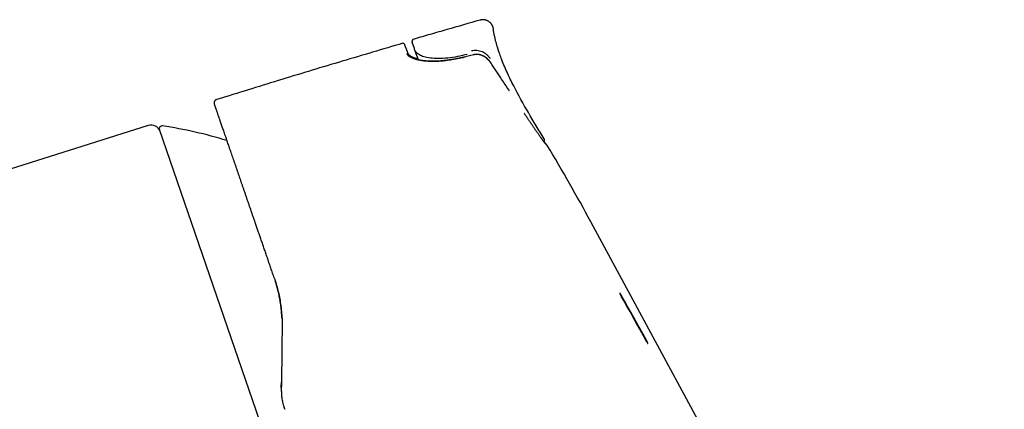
# Model space of a CAD drawing. Header units: millimetres. Extents: x 8 to 749, y 12 to 447.
# Tile 29 of 29: x 647 to 749, y 407 to 447. Entities that reach past the tile are written whole.
import ezdxf

# ---------------------------------------------------------------- set-up
doc = ezdxf.new("R2010")
doc.units = ezdxf.units.MM

msp = doc.modelspace()

# ---------------------------------------------------------------- linework, layer by layer
at = {"color": 7, "linetype": 'Continuous', "lineweight": 30}
for p, q in [((695.9, 446.46), (695.9, 446.47)), ((686.52, 444.96), (686.52, 444.96)), ((693.83, 443.78), (693.14, 443.6)), ((667.16, 439.1), (667.16, 439.11)), ((667.35, 437.63), (667.33, 437.68)), ((660.11, 436.46), (633.39, 428.04)), ((676.92, 390.63), (661.29, 436.03)), ((701.18, 435.03), (701.18, 435.05)), ((706.02, 426.46), (706.02, 426.46)), ((673.18, 420.68), (673.18, 420.67)), ((709.15, 418.85), (711.73, 414.25)), ((673.92, 409.38), (673.93, 409.87)), ((673.92, 409.28), (673.92, 409.38)), ((674.27, 407.07), (674.21, 407.25)), ((674.27, 407.07), (674.28, 407.06))]:
    msp.add_line(p, q, dxfattribs=at)
at = {"color": 7, "linetype": 'Continuous', "lineweight": 30, "flags": 128}
for points in [[(687.48, 445.01), (687.48, 445.01), (687.48, 445.01)], [(687.77, 444.26), (687.74, 444.32), (687.72, 444.38)], [(688.15, 443.25), (688.12, 443.34), (688.05, 443.52), (687.98, 443.71), (687.91, 443.89), (687.84, 444.08), (687.77, 444.26)], [(748.88, 347.12), (727.45, 386.79), (716.61, 406.86), (706.02, 426.46)], [(711.75, 414.26), (711.43, 414.83), (711.11, 415.41), (710.78, 415.98), (710.46, 416.56), (710.14, 417.13), (709.82, 417.71), (709.49, 418.28), (709.17, 418.86)], [(709.17, 418.72), (709.49, 418.15), (709.82, 417.57), (710.14, 417), (710.46, 416.42), (710.78, 415.85), (711.11, 415.27), (711.43, 414.7), (711.75, 414.13)]]:
    msp.add_lwpolyline(points, dxfattribs=at)
at = {"color": 7, "linetype": 'Continuous', "lineweight": 30}
for centre, radius, start, end in [((687.76, 445.12), 0.3, 106.1249, 200.8996), ((686.56, 444.82), 0.15, 19.9282, 106.2439), ((660.41, 435.51), 1, 19, 107.5), ((661.57, 436.12), 0.3, 81.0988, 199), ((653.88, 387.02), 50, 73.2595, 81.0988), ((700.9, 434.93), 0.3, 19.3405, 31.0884), ((530.08, 331.35), 200, 28.3952, 31.0118)]:
    msp.add_arc(centre, radius, start, end, dxfattribs=at)
for points, knots in [([(694.53, 447.37), (693.38, 447.05), (691.67, 446.55), (689.38, 445.9), (688.24, 445.57), (687.68, 445.41)], [0, 0, 0, 0, 0.499947, 0.752984, 1, 1, 1, 1]), ([(695.85, 446.68), (695.85, 446.68), (695.84, 446.71), (695.82, 446.76), (695.79, 446.83), (695.75, 446.89), (695.71, 446.96), (695.66, 447.02), (695.61, 447.08), (695.55, 447.14), (695.48, 447.19), (695.42, 447.24), (695.35, 447.28), (695.27, 447.32), (695.2, 447.35), (695.12, 447.37), (695.04, 447.39), (694.96, 447.41), (694.89, 447.41), (694.81, 447.41), (694.74, 447.41), (694.66, 447.4), (694.59, 447.39), (694.55, 447.38), (694.53, 447.37)], [0, 0, 0, 0, 0.0033574, 0.0491322, 0.0956531, 0.142919, 0.1908862, 0.2394811, 0.2886008, 0.3381215, 0.3879113, 0.4378328, 0.4877454, 0.5375081, 0.5869818, 0.6360317, 0.6845302, 0.7323583, 0.779408, 0.8255826, 0.8707969, 0.9149769, 0.958061, 1, 1, 1, 1]), ([(695.85, 446.68), (695.85, 446.68), (695.84, 446.71), (695.82, 446.75), (695.79, 446.82), (695.75, 446.89), (695.71, 446.96), (695.66, 447.02), (695.61, 447.08), (695.55, 447.14), (695.48, 447.19), (695.42, 447.24), (695.35, 447.28), (695.27, 447.32), (695.2, 447.35), (695.12, 447.37), (695.04, 447.39), (694.96, 447.41), (694.89, 447.41), (694.81, 447.41), (694.74, 447.41), (694.66, 447.4), (694.59, 447.39), (694.55, 447.38), (694.53, 447.37)], [0, 0, 0, 0, 0.001824, 0.047156, 0.093461, 0.140651, 0.188629, 0.237282, 0.286491, 0.336126, 0.386048, 0.436116, 0.486185, 0.53611, 0.585749, 0.634965, 0.683627, 0.731614, 0.778816, 0.825131, 0.870475, 0.914773, 0.957964, 1, 1, 1, 1]), ([(695.9, 446.48), (695.89, 446.5), (695.89, 446.55), (695.87, 446.63), (695.85, 446.68), (695.84, 446.71), (695.84, 446.71)], [0, 0, 0, 0, 0.321955, 0.651499, 0.987053, 1, 1, 1, 1]), ([(696.52, 443.98), (696.51, 443.99), (696.51, 443.99), (696.51, 444.01), (696.5, 444.03), (696.49, 444.06), (696.48, 444.09), (696.46, 444.14), (696.44, 444.2), (696.42, 444.26), (696.4, 444.33), (696.38, 444.4), (696.35, 444.49), (696.32, 444.58), (696.29, 444.69), (696.25, 444.81), (696.22, 444.94), (696.18, 445.09), (696.14, 445.24), (696.1, 445.4), (696.06, 445.58), (696.02, 445.75), (695.98, 445.94), (695.95, 446.13), (695.92, 446.31), (695.91, 446.42), (695.9, 446.46)], [0, 0, 0, 0, 0.009421, 0.01958, 0.030707, 0.042978, 0.061335, 0.082177, 0.105656, 0.131878, 0.160918, 0.192833, 0.227665, 0.265445, 0.3062, 0.355401, 0.408383, 0.465166, 0.525767, 0.590206, 0.6585, 0.726442, 0.797851, 0.872738, 0.951085, 1, 1, 1, 1]), ([(687.57, 445.35), (687.57, 445.35), (687.56, 445.35), (687.54, 445.33), (687.52, 445.3), (687.5, 445.27), (687.49, 445.25), (687.48, 445.22), (687.47, 445.2), (687.47, 445.17), (687.46, 445.15), (687.46, 445.14), (687.46, 445.12), (687.46, 445.1), (687.46, 445.09), (687.47, 445.07), (687.47, 445.06), (687.47, 445.04), (687.47, 445.04), (687.47, 445.04)], [0, 0, 0, 0, 0.002496, 0.057746, 0.120762, 0.170926, 0.213421, 0.266283, 0.30602, 0.339664, 0.378097, 0.424463, 0.480586, 0.547496, 0.625796, 0.715864, 0.817947, 0.932218, 1, 1, 1, 1]), ([(686.52, 444.97), (686.39, 444.93), (685.21, 444.59), (682.99, 443.93), (679.85, 443), (676.72, 442.06), (673.59, 441.11), (670.47, 440.14), (668.32, 439.48), (667.22, 439.13), (667.16, 439.11)], [0, 0, 0, 0, 0.020083, 0.181835, 0.343588, 0.505342, 0.667096, 0.828848, 0.990601, 1, 1, 1, 1]), ([(687.11, 443.81), (687.1, 443.83), (687.09, 443.86), (687.07, 443.91), (687.05, 443.96), (687.03, 444), (687.02, 444.04), (687.01, 444.08), (686.99, 444.11), (686.98, 444.14), (686.97, 444.16), (686.96, 444.19), (686.96, 444.21), (686.95, 444.23), (686.94, 444.25), (686.93, 444.27), (686.92, 444.3), (686.91, 444.32), (686.91, 444.34), (686.89, 444.37), (686.87, 444.42), (686.85, 444.48), (686.83, 444.54), (686.81, 444.58), (686.8, 444.62), (686.78, 444.66), (686.77, 444.69), (686.76, 444.71), (686.75, 444.74), (686.74, 444.76), (686.74, 444.77), (686.73, 444.78), (686.73, 444.79), (686.73, 444.79), (686.73, 444.8), (686.73, 444.81), (686.72, 444.81), (686.72, 444.82), (686.72, 444.83), (686.71, 444.84), (686.71, 444.85), (686.71, 444.86), (686.7, 444.87), (686.7, 444.87), (686.7, 444.88), (686.69, 444.89), (686.69, 444.89), (686.69, 444.9), (686.69, 444.9)], [0, 0, 0, 0, 0.026016, 0.050729, 0.074141, 0.096254, 0.11707, 0.13659, 0.153811, 0.169882, 0.184807, 0.198585, 0.211217, 0.22567, 0.239255, 0.252937, 0.266716, 0.280592, 0.294565, 0.308634, 0.353219, 0.398174, 0.443128, 0.488081, 0.520775, 0.553468, 0.58616, 0.618619, 0.649845, 0.679727, 0.708266, 0.716235, 0.724726, 0.734094, 0.744337, 0.755455, 0.767448, 0.782706, 0.799177, 0.816861, 0.835759, 0.856291, 0.878085, 0.90114, 0.925455, 0.95103, 0.977865, 1, 1, 1, 1]), ([(686.69, 444.89), (686.69, 444.89), (686.69, 444.89), (686.69, 444.9), (686.69, 444.9)], [0, 0, 0, 0, 0.902629, 1, 1, 1, 1]), ([(687.48, 445.02), (687.48, 445.02), (687.48, 445.02), (687.48, 445.02), (687.48, 445.01), (687.48, 445.01), (687.49, 445), (687.49, 445), (687.49, 444.99), (687.49, 444.98), (687.49, 444.98), (687.5, 444.97), (687.5, 444.97), (687.5, 444.96), (687.5, 444.96), (687.5, 444.95), (687.51, 444.94), (687.51, 444.93), (687.52, 444.92), (687.52, 444.9), (687.53, 444.88), (687.54, 444.86), (687.55, 444.84), (687.56, 444.82), (687.57, 444.78), (687.58, 444.74), (687.6, 444.7), (687.62, 444.66), (687.63, 444.62), (687.64, 444.59), (687.65, 444.58), (687.65, 444.57), (687.66, 444.55), (687.66, 444.54), (687.67, 444.52), (687.68, 444.5), (687.69, 444.47), (687.7, 444.45), (687.71, 444.42), (687.71, 444.41), (687.71, 444.4)], [0, 0, 0, 0, 0.0042603, 0.0349058, 0.0638444, 0.0910804, 0.1152036, 0.1378188, 0.1589284, 0.1785342, 0.196638, 0.2132411, 0.2283449, 0.2419504, 0.2540584, 0.2655273, 0.2886156, 0.312446, 0.3458656, 0.3806442, 0.4164799, 0.4523886, 0.4882965, 0.5242055, 0.5790507, 0.6338918, 0.6887351, 0.7430858, 0.7962584, 0.8106742, 0.8250011, 0.8392389, 0.8542511, 0.8709784, 0.8894228, 0.909586, 0.9314702, 0.9562452, 0.9829152, 1, 1, 1, 1]), ([(693.19, 443.82), (692.86, 443.74), (692.18, 443.58), (691.17, 443.42), (690.2, 443.37), (689.35, 443.42), (688.68, 443.56), (688.2, 443.77), (687.9, 444.02), (687.81, 444.18), (687.77, 444.26)], [0, 0, 0, 0, 0.123844, 0.248769, 0.374887, 0.502226, 0.628531, 0.753769, 0.878318, 1, 1, 1, 1]), ([(693.65, 444.22), (693.74, 444.23), (693.92, 444.27), (694.2, 444.26), (694.48, 444.21), (694.75, 444.12), (694.99, 443.99), (695.21, 443.82), (695.41, 443.62), (695.51, 443.48), (695.57, 443.4)], [0, 0, 0, 0, 0.125519, 0.251921, 0.378719, 0.505253, 0.630846, 0.755386, 0.878676, 1, 1, 1, 1]), ([(693.1, 443.57), (692.85, 443.51), (692.37, 443.39), (691.65, 443.26), (691.06, 443.17), (690.58, 443.12), (690.2, 443.1), (689.83, 443.08), (689.48, 443.08), (689.1, 443.1), (688.71, 443.13), (688.31, 443.19), (687.95, 443.27), (687.64, 443.37), (687.37, 443.48), (687.16, 443.61), (687.01, 443.75), (686.95, 443.85), (686.93, 443.89)], [0, 0, 0, 0, 0.09137, 0.178404, 0.261807, 0.310455, 0.358282, 0.405492, 0.452301, 0.498928, 0.561284, 0.623225, 0.685521, 0.748926, 0.813135, 0.875847, 0.937861, 1, 1, 1, 1]), ([(688.12, 443.34), (688.12, 443.34), (688.11, 443.34), (688.08, 443.35), (688.05, 443.35), (688.02, 443.36), (687.98, 443.37), (687.93, 443.38), (687.89, 443.39), (687.85, 443.4), (687.82, 443.41), (687.79, 443.42), (687.77, 443.43), (687.75, 443.44), (687.73, 443.44), (687.71, 443.45), (687.68, 443.46), (687.65, 443.47), (687.61, 443.48), (687.57, 443.5), (687.51, 443.52), (687.46, 443.55), (687.42, 443.57), (687.38, 443.59), (687.36, 443.61), (687.33, 443.62), (687.31, 443.63), (687.3, 443.64), (687.28, 443.66), (687.26, 443.67), (687.24, 443.69), (687.21, 443.71), (687.19, 443.73), (687.17, 443.75), (687.15, 443.77), (687.13, 443.79), (687.12, 443.81), (687.11, 443.82), (687.11, 443.83), (687.1, 443.83), (687.1, 443.84), (687.1, 443.85), (687.09, 443.86), (687.09, 443.86), (687.09, 443.86)], [0, 0, 0, 0, 0.006849, 0.021249, 0.037748, 0.056345, 0.08096, 0.108498, 0.137143, 0.162816, 0.183097, 0.200884, 0.216172, 0.229056, 0.241934, 0.255849, 0.270798, 0.286567, 0.320792, 0.357848, 0.398064, 0.441987, 0.489617, 0.517679, 0.543892, 0.567592, 0.588785, 0.607951, 0.627048, 0.646286, 0.680424, 0.714738, 0.750895, 0.789238, 0.830823, 0.862754, 0.893426, 0.922505, 0.931905, 0.941108, 0.951667, 0.965193, 0.981692, 1, 1, 1, 1]), ([(693.1, 443.59), (693.04, 443.58), (692.92, 443.55), (692.75, 443.51), (692.59, 443.47), (692.43, 443.44), (692.28, 443.41), (692.14, 443.38), (692, 443.35), (691.87, 443.33), (691.74, 443.31), (691.62, 443.29), (691.51, 443.27), (691.41, 443.25), (691.31, 443.24), (691.21, 443.22), (691.12, 443.21), (691.02, 443.2), (690.93, 443.19), (690.83, 443.18), (690.74, 443.17), (690.61, 443.16), (690.44, 443.14), (690.24, 443.13), (690.05, 443.12), (689.85, 443.11), (689.65, 443.11), (689.46, 443.11), (689.27, 443.11), (689.08, 443.12), (688.9, 443.14), (688.73, 443.15), (688.56, 443.17), (688.4, 443.2), (688.25, 443.23), (688.12, 443.26), (688.01, 443.28), (687.92, 443.31), (687.86, 443.33), (687.81, 443.34), (687.79, 443.35), (687.77, 443.35), (687.76, 443.36), (687.74, 443.36), (687.72, 443.37), (687.69, 443.38), (687.66, 443.39), (687.63, 443.41), (687.6, 443.42), (687.55, 443.44), (687.5, 443.46), (687.45, 443.49), (687.4, 443.52), (687.36, 443.54), (687.32, 443.57), (687.29, 443.59), (687.27, 443.61), (687.25, 443.62), (687.24, 443.64), (687.23, 443.65), (687.21, 443.66), (687.2, 443.67), (687.19, 443.68), (687.18, 443.7), (687.17, 443.71), (687.16, 443.72), (687.15, 443.73), (687.15, 443.74), (687.14, 443.75), (687.14, 443.75), (687.13, 443.76), (687.13, 443.76), (687.13, 443.77), (687.12, 443.78), (687.12, 443.79), (687.11, 443.8), (687.11, 443.81), (687.11, 443.81)], [0, 0, 0, 0, 0.022153, 0.043392, 0.063709, 0.083097, 0.10155, 0.119065, 0.135637, 0.152774, 0.168764, 0.183607, 0.197301, 0.209846, 0.22249, 0.234349, 0.246277, 0.258279, 0.270353, 0.2825, 0.294718, 0.307008, 0.332254, 0.357799, 0.383671, 0.409878, 0.436425, 0.462838, 0.489506, 0.516048, 0.542436, 0.569137, 0.595655, 0.621932, 0.647941, 0.67368, 0.692116, 0.70968, 0.726363, 0.732408, 0.737182, 0.740619, 0.74341, 0.747319, 0.752433, 0.758555, 0.765806, 0.774047, 0.782413, 0.790754, 0.807062, 0.823271, 0.837547, 0.851549, 0.864897, 0.877449, 0.885612, 0.893043, 0.900217, 0.907446, 0.913166, 0.919287, 0.926483, 0.934769, 0.940856, 0.946607, 0.951734, 0.956238, 0.960541, 0.96514, 0.968405, 0.971805, 0.975688, 0.980448, 0.986085, 0.992602, 1, 1, 1, 1]), ([(693.1, 443.59), (693.1, 443.59), (693.1, 443.59), (693.1, 443.59), (693.1, 443.59)], [0, 0, 0, 0, 0.088821, 1, 1, 1, 1]), ([(695.58, 443.02), (695.56, 443.05), (695.52, 443.1), (695.46, 443.18), (695.39, 443.25), (695.32, 443.32), (695.26, 443.38), (695.19, 443.44), (695.12, 443.49), (695.06, 443.54), (694.99, 443.58), (694.93, 443.61), (694.87, 443.65), (694.81, 443.67), (694.76, 443.7), (694.71, 443.72), (694.67, 443.73), (694.63, 443.75), (694.58, 443.76), (694.54, 443.77), (694.5, 443.78), (694.46, 443.79), (694.44, 443.79), (694.42, 443.8), (694.41, 443.8), (694.39, 443.8), (694.36, 443.81), (694.33, 443.81), (694.29, 443.82), (694.24, 443.82), (694.19, 443.82), (694.12, 443.82), (694.06, 443.82), (693.98, 443.81), (693.9, 443.8), (693.84, 443.78), (693.81, 443.78)], [0, 0, 0, 0, 0.042305, 0.095207, 0.14542, 0.192912, 0.237658, 0.27964, 0.318842, 0.36105, 0.399451, 0.434036, 0.465741, 0.497018, 0.527998, 0.551043, 0.573928, 0.596658, 0.619235, 0.641664, 0.662343, 0.679321, 0.692573, 0.699328, 0.704807, 0.713472, 0.726598, 0.744211, 0.766353, 0.788981, 0.815031, 0.844572, 0.877696, 0.914526, 0.955224, 1, 1, 1, 1]), ([(695.59, 443.01), (695.48, 443.14), (695.27, 443.4), (694.91, 443.63), (694.6, 443.75), (694.35, 443.8), (694.09, 443.81), (693.92, 443.78), (693.83, 443.76)], [0, 0, 0, 0, 0.247649, 0.495472, 0.619351, 0.743684, 0.869838, 1, 1, 1, 1]), ([(701.16, 435.08), (700.61, 435.98), (699.52, 437.78), (698.23, 440.08), (697.31, 441.97), (696.81, 443.12), (696.59, 443.81), (696.53, 443.99)], [0, 0, 0, 0, 0.31364, 0.627482, 0.784333, 0.94119, 1, 1, 1, 1]), ([(697.59, 440), (697.47, 440.19), (697.22, 440.57), (696.85, 441.13), (696.5, 441.65), (696.18, 442.13), (695.88, 442.57), (695.69, 442.86), (695.59, 443.01)], [0, 0, 0, 0, 0.186647, 0.37332, 0.560005, 0.706683, 0.853351, 1, 1, 1, 1]), ([(667.16, 439.11), (667.14, 439.11), (667.11, 439.09), (667.08, 439.07), (667.04, 439.04), (667.02, 439.02), (667, 438.99), (666.99, 438.97), (666.98, 438.95), (666.97, 438.93), (666.97, 438.92), (666.96, 438.91), (666.96, 438.9), (666.96, 438.89), (666.96, 438.88), (666.95, 438.87), (666.95, 438.86), (666.95, 438.86)], [0, 0, 0, 0, 0.119032, 0.24131, 0.351415, 0.446934, 0.526311, 0.591032, 0.645308, 0.68913, 0.722485, 0.746026, 0.768044, 0.792718, 0.854962, 0.939166, 1, 1, 1, 1]), ([(667.16, 439.11), (667.15, 439.11), (667.13, 439.1), (667.09, 439.08), (667.06, 439.06), (667.04, 439.04), (667.02, 439.02), (667, 438.99), (666.98, 438.96), (666.97, 438.93), (666.96, 438.9), (666.95, 438.87), (666.95, 438.84), (666.95, 438.8), (666.96, 438.77), (666.96, 438.74), (666.97, 438.73)], [0, 0, 0, 0, 0.076573, 0.156584, 0.239577, 0.303447, 0.368364, 0.434, 0.5, 0.566001, 0.631636, 0.696554, 0.760423, 0.843416, 0.923428, 1, 1, 1, 1]), ([(666.95, 438.84), (666.95, 438.84), (666.95, 438.83), (666.95, 438.82), (666.95, 438.8), (666.95, 438.79), (666.96, 438.78), (666.96, 438.77), (666.96, 438.77)], [0, 0, 0, 0, 0.053239, 0.234137, 0.444827, 0.685551, 0.956483, 1, 1, 1, 1]), ([(673.18, 420.67), (673.13, 420.84), (673.01, 421.17), (672.84, 421.67), (672.67, 422.16), (672.51, 422.64), (672.35, 423.11), (672.19, 423.57), (672.03, 424.03), (671.88, 424.48), (671.72, 424.92), (671.57, 425.36), (671.42, 425.79), (671.28, 426.21), (671.14, 426.62), (671.01, 427), (670.91, 427.27), (670.85, 427.45), (670.82, 427.54), (670.79, 427.63), (670.76, 427.73), (670.73, 427.82), (670.66, 428), (670.57, 428.26), (670.45, 428.61), (670.33, 428.96), (670.22, 429.29), (670.1, 429.63), (669.99, 429.95), (669.88, 430.26), (669.78, 430.56), (669.68, 430.85), (669.58, 431.14), (669.48, 431.44), (669.38, 431.74), (669.27, 432.04), (669.17, 432.34), (669.07, 432.64), (668.97, 432.93), (668.87, 433.21), (668.77, 433.49), (668.68, 433.75), (668.59, 434.01), (668.51, 434.25), (668.43, 434.49), (668.35, 434.72), (668.27, 434.95), (668.19, 435.18), (668.11, 435.42), (668.03, 435.66), (667.95, 435.89), (667.87, 436.11), (667.79, 436.33), (667.72, 436.54), (667.66, 436.73), (667.6, 436.89), (667.56, 437.02), (667.53, 437.11), (667.49, 437.2), (667.46, 437.29), (667.43, 437.38), (667.4, 437.49), (667.35, 437.61), (667.3, 437.76), (667.26, 437.89), (667.22, 438.01), (667.18, 438.12), (667.14, 438.23), (667.11, 438.32), (667.08, 438.4), (667.05, 438.48), (667.03, 438.54), (667.01, 438.6), (667, 438.64), (666.98, 438.68), (666.98, 438.71), (666.97, 438.72), (666.97, 438.73), (666.97, 438.73)], [0, 0, 0, 0, 0.016461, 0.032789, 0.048988, 0.065066, 0.081027, 0.096595, 0.112063, 0.127436, 0.14272, 0.157922, 0.173048, 0.188104, 0.203097, 0.216243, 0.22935, 0.232777, 0.236201, 0.239623, 0.243043, 0.246461, 0.249877, 0.26316, 0.276391, 0.289574, 0.302714, 0.315815, 0.328882, 0.341176, 0.353447, 0.3657, 0.377938, 0.390167, 0.403807, 0.417444, 0.431085, 0.444735, 0.458398, 0.472082, 0.48579, 0.499529, 0.512546, 0.525542, 0.538524, 0.551495, 0.56446, 0.577423, 0.592704, 0.607996, 0.623307, 0.638642, 0.65401, 0.669417, 0.684871, 0.700379, 0.708525, 0.71669, 0.724872, 0.733075, 0.741298, 0.749542, 0.765206, 0.780846, 0.796468, 0.812079, 0.827685, 0.843014, 0.858351, 0.873703, 0.889074, 0.904787, 0.920533, 0.93632, 0.952154, 0.968041, 0.983988, 1, 1, 1, 1]), ([(701.29, 434.58), (701.29, 434.59), (701.29, 434.59), (701.28, 434.6), (701.28, 434.6), (701.27, 434.61), (701.26, 434.62), (701.26, 434.63), (701.25, 434.63), (701.24, 434.64), (701.24, 434.65), (701.23, 434.65), (701.22, 434.67), (701.21, 434.68), (701.19, 434.71), (701.17, 434.73), (701.15, 434.76), (701.12, 434.8), (701.08, 434.85), (701.04, 434.9), (701.01, 434.95), (700.97, 435), (700.92, 435.07), (700.87, 435.13), (700.82, 435.21), (700.76, 435.29), (700.7, 435.38), (700.64, 435.46), (700.57, 435.56), (700.5, 435.67), (700.41, 435.79), (700.33, 435.91), (700.24, 436.04), (700.16, 436.16), (700.08, 436.28), (699.99, 436.4), (699.91, 436.53), (699.82, 436.66), (699.73, 436.79), (699.64, 436.92), (699.56, 437.05), (699.48, 437.16), (699.41, 437.26), (699.36, 437.35), (699.3, 437.43), (699.24, 437.51), (699.19, 437.6), (699.14, 437.66), (699.12, 437.7), (699.11, 437.71)], [0, 0, 0, 0, 0.014438, 0.027817, 0.04014, 0.05141, 0.061628, 0.070795, 0.078478, 0.085384, 0.092366, 0.099553, 0.106946, 0.124189, 0.142454, 0.161741, 0.182049, 0.207552, 0.233418, 0.258802, 0.283708, 0.308138, 0.332097, 0.361911, 0.390969, 0.419541, 0.448105, 0.476673, 0.50525, 0.538947, 0.57267, 0.606434, 0.640252, 0.668996, 0.697791, 0.726602, 0.755364, 0.784546, 0.814354, 0.841105, 0.868347, 0.896083, 0.91266, 0.92941, 0.946182, 0.962082, 0.979209, 0.994976, 1, 1, 1, 1]), ([(701.15, 434.76), (701.15, 434.77), (701.16, 434.78), (701.17, 434.8), (701.19, 434.84), (701.2, 434.87), (701.2, 434.91), (701.2, 434.95), (701.2, 434.98), (701.19, 435.01), (701.19, 435.03), (701.18, 435.03)], [0, 0, 0, 0, 0.0374999, 0.1147838, 0.1967318, 0.3135668, 0.4395433, 0.5751645, 0.7209201, 0.877265, 1, 1, 1, 1]), ([(701.28, 434.63), (701.28, 434.63), (701.26, 434.65), (701.24, 434.67), (701.21, 434.71), (701.19, 434.74), (701.17, 434.77), (701.16, 434.78)], [0, 0, 0, 0, 0.228746, 0.453049, 0.672998, 0.888698, 1, 1, 1, 1]), ([(701.49, 434.4), (701.49, 434.4), (701.49, 434.4), (701.48, 434.41), (701.48, 434.41), (701.47, 434.42), (701.47, 434.42), (701.46, 434.43), (701.46, 434.43), (701.45, 434.44), (701.45, 434.44), (701.45, 434.45), (701.44, 434.45), (701.44, 434.46), (701.43, 434.46), (701.43, 434.47), (701.43, 434.47), (701.42, 434.48), (701.42, 434.48), (701.41, 434.49), (701.41, 434.49), (701.4, 434.5), (701.4, 434.5), (701.39, 434.51), (701.39, 434.51), (701.39, 434.52), (701.38, 434.52), (701.38, 434.52), (701.38, 434.52), (701.37, 434.53), (701.37, 434.53), (701.37, 434.54), (701.36, 434.54), (701.36, 434.55), (701.35, 434.56), (701.34, 434.56), (701.33, 434.57), (701.32, 434.58), (701.32, 434.59), (701.31, 434.6), (701.29, 434.61), (701.29, 434.62), (701.28, 434.63)], [0, 0, 0, 0, 0.005778, 0.04806, 0.08844, 0.126917, 0.16349, 0.198158, 0.229101, 0.258348, 0.2859, 0.311757, 0.335916, 0.364358, 0.391426, 0.417543, 0.44271, 0.466926, 0.49019, 0.512501, 0.538994, 0.564222, 0.58929, 0.614352, 0.625601, 0.636849, 0.648096, 0.659341, 0.670591, 0.682752, 0.696472, 0.714449, 0.734551, 0.756779, 0.781136, 0.807623, 0.836244, 0.865186, 0.896029, 0.928777, 0.963433, 1, 1, 1, 1]), ([(701.45, 434.44), (701.45, 434.44), (701.45, 434.44), (701.45, 434.44), (701.44, 434.44), (701.44, 434.44), (701.43, 434.45), (701.43, 434.45), (701.43, 434.46), (701.42, 434.46), (701.42, 434.46), (701.42, 434.46), (701.42, 434.47), (701.41, 434.47), (701.41, 434.47), (701.4, 434.48), (701.4, 434.48), (701.4, 434.49), (701.39, 434.49), (701.38, 434.5), (701.38, 434.5), (701.37, 434.51), (701.36, 434.52), (701.35, 434.53), (701.34, 434.54), (701.32, 434.56), (701.31, 434.57), (701.3, 434.58), (701.29, 434.58)], [0, 0, 0, 0, 0.033238, 0.074865, 0.115703, 0.17783, 0.237452, 0.294567, 0.31711, 0.339235, 0.360944, 0.382236, 0.403111, 0.424181, 0.446836, 0.473651, 0.50245, 0.533237, 0.566014, 0.600782, 0.641941, 0.685589, 0.731729, 0.780366, 0.831506, 0.885154, 0.941317, 1, 1, 1, 1]), ([(673.18, 420.68), (673.25, 420.47), (673.39, 420.04), (673.57, 419.38), (673.73, 418.68), (673.85, 417.95), (673.94, 417.2), (674, 416.41), (674, 415.87), (674, 415.6)], [0, 0, 0, 0, 0.129252, 0.262967, 0.401192, 0.543971, 0.691342, 0.843341, 1, 1, 1, 1]), ([(673.99, 416.46), (673.98, 416.59), (673.96, 416.92), (673.91, 417.45), (673.84, 418.04), (673.74, 418.6), (673.63, 419.15), (673.49, 419.67), (673.38, 420.08), (673.31, 420.3), (673.29, 420.36)], [0, 0, 0, 0, 0.098543, 0.250082, 0.398477, 0.54376, 0.683453, 0.820213, 0.954075, 1, 1, 1, 1]), ([(709.17, 418.86), (709.17, 418.86), (709.16, 418.87), (709.15, 418.9), (709.14, 418.92), (709.12, 418.94), (709.11, 418.96), (709.1, 418.98), (709.09, 419), (709.08, 419.01), (709.07, 419.03), (709.06, 419.04), (709.06, 419.04), (709.05, 419.05), (709.04, 419.07), (709.03, 419.08), (709.02, 419.09), (709.01, 419.1), (709.01, 419.1), (709, 419.1), (709, 419.1), (709, 419.09), (709, 419.07), (709.01, 419.04), (709.03, 419.01), (709.05, 418.96), (709.07, 418.9), (709.1, 418.86), (709.12, 418.81), (709.14, 418.78), (709.15, 418.75), (709.17, 418.73), (709.17, 418.72)], [0, 0, 0, 0, 0.019911, 0.042364, 0.067359, 0.094895, 0.124972, 0.150041, 0.172708, 0.192972, 0.210834, 0.226294, 0.23935, 0.250004, 0.285488, 0.31976, 0.35282, 0.384673, 0.41532, 0.444764, 0.473008, 0.500058, 0.563133, 0.62568, 0.687755, 0.747814, 0.807823, 0.87073, 0.903325, 0.936662, 0.96789, 1, 1, 1, 1]), ([(709, 419.08), (709.01, 419.08), (709.01, 419.07), (709.02, 419.06), (709.03, 419.05), (709.04, 419.03), (709.05, 419.02), (709.05, 419.01), (709.06, 419), (709.07, 418.98), (709.09, 418.96), (709.1, 418.94), (709.12, 418.91), (709.13, 418.89), (709.14, 418.87), (709.15, 418.85), (709.15, 418.85)], [0, 0, 0, 0, 0.066571, 0.164777, 0.267026, 0.322886, 0.35852, 0.406618, 0.467177, 0.540195, 0.625669, 0.719588, 0.800279, 0.873912, 0.940485, 1, 1, 1, 1]), ([(674, 415.6), (674, 415.41), (673.99, 415.01), (673.99, 414.42), (673.98, 413.84), (673.97, 413.25), (673.96, 412.66), (673.96, 411.95), (673.95, 411.14), (673.93, 410.21), (673.93, 409.59), (673.92, 409.28)], [0, 0, 0, 0, 0.093403, 0.186759, 0.280086, 0.373398, 0.466705, 0.560015, 0.706658, 0.853322, 1, 1, 1, 1]), ([(711.73, 414.25), (711.74, 414.24), (711.75, 414.22), (711.77, 414.19), (711.78, 414.15), (711.8, 414.12), (711.81, 414.09), (711.83, 414.07), (711.84, 414.04), (711.86, 414.01), (711.87, 413.97), (711.89, 413.93), (711.89, 413.91), (711.9, 413.9), (711.9, 413.9), (711.9, 413.89)], [0, 0, 0, 0, 0.077264, 0.152232, 0.224908, 0.2953, 0.363415, 0.42926, 0.492845, 0.55418, 0.692217, 0.830287, 0.899461, 0.96869, 1, 1, 1, 1]), ([(711.75, 414.13), (711.76, 414.12), (711.76, 414.11), (711.77, 414.09), (711.79, 414.06), (711.8, 414.04), (711.82, 414.02), (711.83, 414), (711.84, 413.98), (711.85, 413.97), (711.85, 413.95), (711.86, 413.95), (711.87, 413.94), (711.87, 413.93), (711.88, 413.91), (711.89, 413.9), (711.9, 413.89), (711.91, 413.88), (711.92, 413.88), (711.92, 413.88), (711.92, 413.88), (711.92, 413.89), (711.92, 413.9), (711.91, 413.93), (711.9, 413.95), (711.89, 413.98), (711.88, 414), (711.87, 414.03), (711.85, 414.07), (711.82, 414.12), (711.8, 414.16), (711.79, 414.19), (711.77, 414.23), (711.76, 414.25), (711.75, 414.26)], [0, 0, 0, 0, 0.019564, 0.041842, 0.066832, 0.094535, 0.124951, 0.14925, 0.171402, 0.191408, 0.209267, 0.224979, 0.238544, 0.249962, 0.285237, 0.319357, 0.352325, 0.384142, 0.414813, 0.444339, 0.472725, 0.499974, 0.562505, 0.624926, 0.656153, 0.687374, 0.718597, 0.749828, 0.806172, 0.8666, 0.898394, 0.931224, 0.965092, 1, 1, 1, 1]), ([(673.92, 409.28), (673.92, 409.21), (673.92, 409.07), (673.92, 408.86), (673.93, 408.66), (673.94, 408.48), (673.96, 408.3), (673.99, 408.11), (674.03, 407.9), (674.09, 407.65), (674.17, 407.37), (674.24, 407.17), (674.27, 407.07)], [0, 0, 0, 0, 0.093053, 0.182172, 0.267395, 0.34877, 0.426276, 0.499961, 0.598099, 0.714475, 0.84842, 1, 1, 1, 1])]:
    msp.add_open_spline(points, degree=3, knots=knots, dxfattribs=at)

doc.saveas('drawing.dxf')
